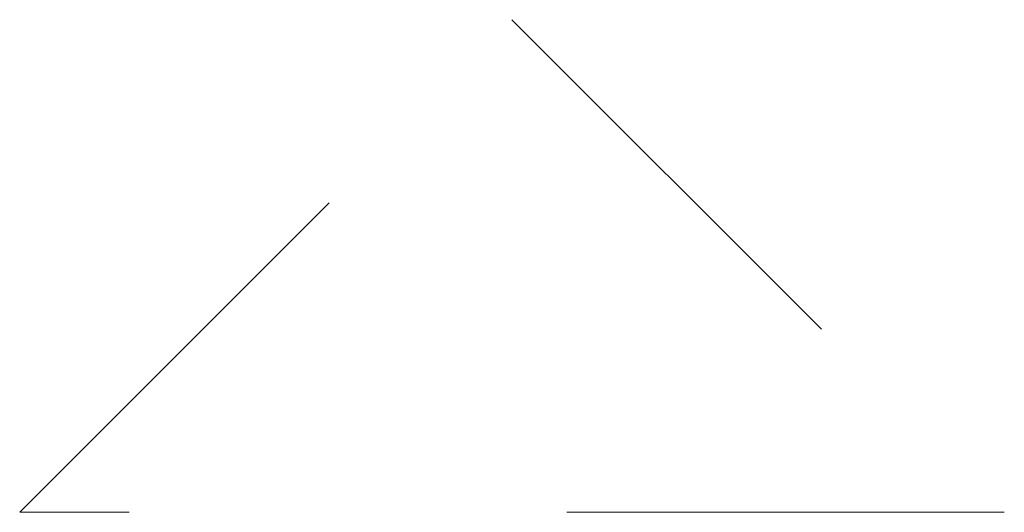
# Model space of a CAD drawing. Header units: inches. Extents: x -420 to -276, y -52 to 18.
# Tile 128 of 187: x -340.09 to -337.09, y 16 to 17.5. Entities that reach past the tile are written whole.
import ezdxf

# ---------------------------------------------------------------- set-up
doc = ezdxf.new("R2010")
doc.units = ezdxf.units.IN
doc.header["$LTSCALE"] = 32
doc.header["$MEASUREMENT"] = 0
doc.linetypes.add('Dash Style-1', pattern=[0.083328, 0.041656, -0.041672])
for name, color, linetype, lineweight in [('DashLine', 7, 'Dash Style-1', 13), ('Drawing', 7, 'Continuous', 18), ('None', 7, 'Continuous', 18)]:
    doc.layers.add(name, color=color, linetype=linetype, lineweight=lineweight)

# ---------------------------------------------------------------- blocks, each defined once
blk = doc.blocks.new('Group-77')
at = {"layer": 'DashLine'}
for p, q in [((7.4764, -33), (10.4764, -33)), ((8.9764, -34.5), (7.4764, -33)), ((10.4764, -33), (8.9764, -34.5))]:
    blk.add_line(p, q, dxfattribs=at)
blk = doc.blocks.new('Group-78')
at = {"layer": 'None'}
blk.add_blockref('Group-77', (0, 0), dxfattribs=at)
blk = doc.blocks.new('SL Low Storage (2D)-2')
at = {"layer": 'None'}
blk.add_blockref('Group-78', (0, 0), dxfattribs=at)
at = {"layer": 'Drawing', "color": 0, "flags": 1}
for tag in ['Tag', 'Catalog', 'Option1', 'Option2', 'Option3', 'Option4', 'Option5', 'Option6', 'Option7', 'Option8', 'Option9', 'Option10', 'Option11', 'Option12', 'Custom', 'FinishGroup', 'Discount', 'Item2', 'Item3', 'Item6', 'Item8', 'Item9', 'Item10', 'Item12', 'Item13', 'Item16', 'Item18', 'Item19', 'Item20', 'Item21', 'Item22', 'Item23', 'Item24', 'Item25', 'Item1', 'Item4', 'Item5', 'Item7', 'Item11', 'Item14', 'Item15', 'Item17']:
    blk.add_attdef(tag, (11.8885, -2.0225), '', height=0.00709, dxfattribs=at)

msp = doc.modelspace()

# ---------------------------------------------------------------- block references
at = {"layer": 'Drawing', "rotation": 180}
msp.add_blockref('SL Low Storage (2D)-2', (-329.6181, -17), dxfattribs=at)

doc.saveas('drawing.dxf')
